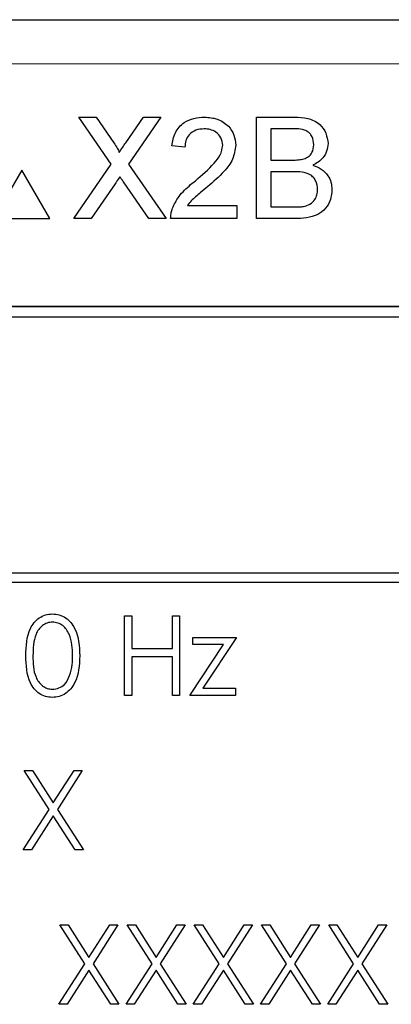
# Model space of a CAD drawing. Header units: millimetres. Extents: x 5 to 418, y 2 to 292.
# Tile 23 of 35: x 136.41 to 140.62, y 216.37 to 227.53. Entities that reach past the tile are written whole.
import ezdxf

# ---------------------------------------------------------------- set-up
doc = ezdxf.new("R2010")
doc.units = ezdxf.units.MM

msp = doc.modelspace()

# ---------------------------------------------------------------- linework, layer by layer
at = {"color": 7, "linetype": 'Continuous', "lineweight": 25}
for p, q in [((120.5034, 227.5262), (152.0207, 227.5262)), ((137.4479, 225.8907), (137.0819, 226.4219)), ((137.0819, 226.4219), (137.2772, 226.4219)), ((137.2772, 226.4219), (137.4779, 226.1307)), ((137.6126, 226.1305), (137.8126, 226.4219)), ((138.0107, 226.4219), (137.6446, 225.8888)), ((137.8126, 226.4219), (138.0107, 226.4219)), ((139.0948, 225.2719), (139.0948, 226.4219)), ((139.0948, 226.4219), (139.5254, 226.4219)), ((139.4761, 226.2892), (139.257, 226.2892)), ((139.257, 226.2892), (139.257, 225.9353)), ((138.2839, 226.0828), (138.1365, 226.0975)), ((139.257, 225.9353), (139.494, 225.9353)), ((136.4335, 225.8219), (136.116, 225.2719)), ((136.7511, 225.2719), (136.4335, 225.8219)), ((137.0229, 225.2719), (137.4479, 225.8907)), ((137.6446, 225.8888), (138.0697, 225.2719)), ((139.5104, 225.8026), (139.257, 225.8026)), ((139.257, 225.8026), (139.257, 225.4046)), ((137.4928, 225.6677), (137.2208, 225.2719)), ((137.8741, 225.2719), (137.5942, 225.6783)), ((138.3111, 225.4193), (138.8737, 225.4193)), ((138.8737, 225.4193), (138.8737, 225.2719)), ((139.257, 225.4046), (139.5291, 225.4046)), ((136.116, 225.2719), (136.7511, 225.2719)), ((137.2208, 225.2719), (137.0229, 225.2719)), ((138.0697, 225.2719), (137.8741, 225.2719)), ((138.8737, 225.2719), (138.1217, 225.2719)), ((139.5265, 225.2719), (139.0948, 225.2719)), ((148.8871, 224.2762), (123.6371, 224.2762)), ((148.8871, 224.2727), (123.6371, 224.2727)), ((148.7655, 224.1547), (123.7655, 224.1547)), ((144.2655, 221.2547), (128.7655, 221.2547)), ((128.7655, 221.1547), (144.2655, 221.1547)), ((137.5996, 220.7701), (137.6804, 220.7701)), ((137.5996, 219.8701), (137.5996, 220.7701)), ((137.6804, 220.7701), (137.6804, 220.4009)), ((138.1419, 220.4009), (138.1419, 220.7701)), ((138.1419, 220.7701), (138.2227, 220.7701)), ((138.2227, 220.7701), (138.2227, 219.8701)), ((138.3381, 219.8701), (138.7208, 220.4471)), ((138.3727, 220.4471), (138.3727, 220.5278)), ((138.3727, 220.5278), (138.8689, 220.5278)), ((138.7208, 220.4471), (138.3727, 220.4471)), ((138.8689, 220.5278), (138.4863, 219.9509)), ((137.6804, 220.4009), (138.1419, 220.4009)), ((137.6804, 220.3086), (137.6804, 219.8701)), ((138.1419, 220.3086), (137.6804, 220.3086)), ((138.1419, 219.8701), (138.1419, 220.3086)), ((138.4863, 219.9509), (138.8573, 219.9509)), ((138.8573, 219.9509), (138.8573, 219.8701)), ((137.6804, 219.8701), (137.5996, 219.8701)), ((138.2227, 219.8701), (138.1419, 219.8701)), ((138.8573, 219.8701), (138.3381, 219.8701)), ((136.4631, 219.0201), (136.5563, 219.0201)), ((136.7454, 218.5792), (136.4631, 219.0201)), ((136.5563, 219.0201), (136.7919, 218.652)), ((136.7919, 218.652), (137.0276, 219.0201)), ((137.1208, 219.0201), (136.8386, 218.5792)), ((137.0276, 219.0201), (137.1208, 219.0201)), ((136.4515, 218.1201), (136.7454, 218.5792)), ((136.8386, 218.5792), (137.1323, 218.1201)), ((136.7919, 218.5063), (136.5448, 218.1201)), ((137.0391, 218.1201), (136.7919, 218.5063)), ((136.5448, 218.1201), (136.4515, 218.1201)), ((137.1323, 218.1201), (137.0391, 218.1201)), ((137.1493, 216.8292), (136.8669, 217.2701)), ((136.8669, 217.2701), (136.9601, 217.2701)), ((136.9601, 217.2701), (137.1958, 216.902)), ((137.1958, 216.902), (137.4314, 217.2701)), ((137.5246, 217.2701), (137.2425, 216.8292)), ((137.4314, 217.2701), (137.5246, 217.2701)), ((137.9108, 216.8292), (137.6285, 217.2701)), ((137.6285, 217.2701), (137.7217, 217.2701)), ((137.7217, 217.2701), (137.9573, 216.902)), ((137.9573, 216.902), (138.193, 217.2701)), ((138.2862, 217.2701), (138.004, 216.8292)), ((138.193, 217.2701), (138.2862, 217.2701)), ((138.39, 217.2701), (138.4832, 217.2701)), ((138.6723, 216.8292), (138.39, 217.2701)), ((138.4832, 217.2701), (138.7189, 216.902)), ((138.7189, 216.902), (138.9545, 217.2701)), ((139.0477, 217.2701), (138.7655, 216.8292)), ((138.9545, 217.2701), (139.0477, 217.2701)), ((139.4339, 216.8292), (139.1515, 217.2701)), ((139.1515, 217.2701), (139.2448, 217.2701)), ((139.2448, 217.2701), (139.4804, 216.902)), ((139.4804, 216.902), (139.716, 217.2701)), ((139.8092, 217.2701), (139.5271, 216.8292)), ((139.716, 217.2701), (139.8092, 217.2701)), ((140.1954, 216.8292), (139.9131, 217.2701)), ((139.9131, 217.2701), (140.0063, 217.2701)), ((140.0063, 217.2701), (140.2419, 216.902)), ((140.2419, 216.902), (140.4776, 217.2701)), ((140.5708, 217.2701), (140.2886, 216.8292)), ((140.4776, 217.2701), (140.5708, 217.2701)), ((136.8554, 216.3701), (137.1493, 216.8292)), ((137.2425, 216.8292), (137.5362, 216.3701)), ((137.6169, 216.3701), (137.9108, 216.8292)), ((138.004, 216.8292), (138.2977, 216.3701)), ((138.3785, 216.3701), (138.6723, 216.8292)), ((138.7655, 216.8292), (139.0592, 216.3701)), ((139.14, 216.3701), (139.4339, 216.8292)), ((139.5271, 216.8292), (139.8208, 216.3701)), ((139.9015, 216.3701), (140.1954, 216.8292)), ((140.2886, 216.8292), (140.5823, 216.3701)), ((137.1958, 216.7563), (136.9486, 216.3701)), ((137.443, 216.3701), (137.1958, 216.7563)), ((137.9573, 216.7563), (137.7101, 216.3701)), ((138.2045, 216.3701), (137.9573, 216.7563)), ((138.7189, 216.7563), (138.4717, 216.3701)), ((138.966, 216.3701), (138.7189, 216.7563)), ((139.4804, 216.7563), (139.2332, 216.3701)), ((139.7276, 216.3701), (139.4804, 216.7563)), ((140.2419, 216.7563), (139.9948, 216.3701)), ((140.4891, 216.3701), (140.2419, 216.7563)), ((136.9486, 216.3701), (136.8554, 216.3701)), ((137.5362, 216.3701), (137.443, 216.3701)), ((137.7101, 216.3701), (137.6169, 216.3701)), ((138.2977, 216.3701), (138.2045, 216.3701)), ((138.4717, 216.3701), (138.3785, 216.3701)), ((139.0592, 216.3701), (138.966, 216.3701)), ((139.2332, 216.3701), (139.14, 216.3701)), ((139.8208, 216.3701), (139.7276, 216.3701)), ((139.9948, 216.3701), (139.9015, 216.3701)), ((140.5823, 216.3701), (140.4891, 216.3701))]:
    msp.add_line(p, q, dxfattribs=at)
at = {"color": 7, "linetype": 'Continuous', "lineweight": 18}
msp.add_line((152.0207, 227.0262), (120.5034, 227.0262), dxfattribs=at)
at = {"color": 7, "linetype": 'Continuous', "lineweight": 25}
for points, knots in [([(138.1365, 226.0975), (138.145, 226.1486), (138.1619, 226.2503), (138.2608, 226.3631), (138.3842, 226.4153), (138.4647, 226.4197), (138.5051, 226.4219)], [0, 0, 0, 0, 0.2802457, 0.5588991, 0.7791313, 1, 1, 1, 1]), ([(138.5051, 226.4219), (138.5552, 226.4184), (138.6554, 226.4115), (138.7752, 226.3318), (138.8483, 226.2224), (138.8554, 226.1438), (138.8589, 226.1044)], [0, 0, 0, 0, 0.2804849, 0.5596391, 0.7797675, 1, 1, 1, 1]), ([(139.5254, 226.4219), (139.5764, 226.4202), (139.6781, 226.4169), (139.8109, 226.3536), (139.8898, 226.2433), (139.9004, 226.1636), (139.9057, 226.1238)], [0, 0, 0, 0, 0.2811114, 0.5600234, 0.7801142, 1, 1, 1, 1]), ([(138.5018, 226.2892), (138.47, 226.2868), (138.4066, 226.2821), (138.3302, 226.2304), (138.2894, 226.1576), (138.2857, 226.1077), (138.2839, 226.0828)], [0, 0, 0, 0, 0.28040113, 0.55948019, 0.77934947, 1, 1, 1, 1]), ([(138.7115, 226.1031), (138.7076, 226.1325), (138.6998, 226.1913), (138.6401, 226.2528), (138.5711, 226.2851), (138.5249, 226.2878), (138.5018, 226.2892)], [0, 0, 0, 0, 0.2790948, 0.5586175, 0.779041, 1, 1, 1, 1]), ([(139.7435, 226.1095), (139.7401, 226.1407), (139.7349, 226.1877), (139.6997, 226.2405), (139.6217, 226.2947), (139.5408, 226.2916), (139.4761, 226.2892)], [0, 0, 0, 0, 0.2494955, 0.3750147, 0.50024, 1, 1, 1, 1]), ([(137.4779, 226.1307), (137.4908, 226.1111), (137.5087, 226.0839), (137.5309, 226.0479), (137.5353, 226.03), (137.5375, 226.021)], [0, 0, 0, 0, 0.561247, 0.7817459, 1, 1, 1, 1]), ([(137.5375, 226.021), (137.5515, 226.0415), (137.5765, 226.078), (137.6016, 226.1144), (137.6126, 226.1305)], [0, 0, 0, 0, 0.5599513, 1, 1, 1, 1]), ([(138.4023, 225.702), (138.4758, 225.7648), (138.5781, 225.8524), (138.6912, 225.9891), (138.7047, 226.0652), (138.7115, 226.1031)], [0, 0, 0, 0, 0.5613174, 0.7813757, 1, 1, 1, 1]), ([(138.8589, 226.1044), (138.8511, 226.0495), (138.8355, 225.9394), (138.7119, 225.7802), (138.6052, 225.6887), (138.5399, 225.6326)], [0, 0, 0, 0, 0.27875515, 0.5588389, 1, 1, 1, 1]), ([(139.6323, 225.9489), (139.6506, 225.9563), (139.6873, 225.9711), (139.7351, 226.027), (139.7404, 226.0783), (139.7435, 226.1095)], [0, 0, 0, 0, 0.2808641, 0.5610919, 1, 1, 1, 1]), ([(139.9057, 226.1238), (139.9025, 226.0941), (139.896, 226.0347), (139.8404, 225.9398), (139.7738, 225.9004), (139.7332, 225.8764)], [0, 0, 0, 0, 0.2803094, 0.560777, 1, 1, 1, 1]), ([(139.494, 225.9353), (139.5201, 225.9354), (139.5667, 225.9354), (139.6122, 225.9448), (139.6323, 225.9489)], [0, 0, 0, 0, 0.5603928, 1, 1, 1, 1]), ([(139.7878, 225.6036), (139.7842, 225.6365), (139.7789, 225.6859), (139.7413, 225.7405), (139.6634, 225.8018), (139.5783, 225.8023), (139.5104, 225.8026)], [0, 0, 0, 0, 0.2498228, 0.3755628, 0.5011556, 1, 1, 1, 1]), ([(139.7332, 225.8764), (139.7666, 225.8642), (139.8334, 225.84), (139.9042, 225.7678), (139.9442, 225.6848), (139.948, 225.6291), (139.9499, 225.6013)], [0, 0, 0, 0, 0.2802006, 0.5596652, 0.779738, 1, 1, 1, 1]), ([(137.547, 225.7467), (137.5368, 225.732), (137.5186, 225.7057), (137.5007, 225.6793), (137.4928, 225.6677)], [0, 0, 0, 0, 0.5600824, 1, 1, 1, 1]), ([(137.5942, 225.6783), (137.5853, 225.691), (137.5695, 225.7138), (137.5539, 225.7366), (137.547, 225.7467)], [0, 0, 0, 0, 0.5599658, 1, 1, 1, 1]), ([(138.1372, 225.3742), (138.1566, 225.4188), (138.1888, 225.4923), (138.2612, 225.5776), (138.3291, 225.6428), (138.3779, 225.6822), (138.4023, 225.702)], [0, 0, 0, 0, 0.3394278, 0.5595329, 0.7797598, 1, 1, 1, 1]), ([(138.5399, 225.6326), (138.5124, 225.61), (138.4672, 225.5727), (138.4049, 225.5202), (138.353, 225.4743), (138.3251, 225.4377), (138.3111, 225.4193)], [0, 0, 0, 0, 0.3400211, 0.5600589, 0.7800799, 1, 1, 1, 1]), ([(139.9499, 225.6013), (139.9464, 225.5634), (139.9392, 225.4875), (139.8831, 225.3849), (139.7493, 225.2804), (139.6184, 225.2754), (139.5265, 225.2719)], [0, 0, 0, 0, 0.1871575, 0.3743354, 0.5607901, 1, 1, 1, 1]), ([(139.6274, 225.4101), (139.6527, 225.4164), (139.7032, 225.4288), (139.7565, 225.4813), (139.784, 225.5427), (139.7865, 225.5833), (139.7878, 225.6036)], [0, 0, 0, 0, 0.2802997, 0.5590112, 0.7794009, 1, 1, 1, 1]), ([(138.1217, 225.2719), (138.1221, 225.2914), (138.1229, 225.3262), (138.1328, 225.3595), (138.1372, 225.3742)], [0, 0, 0, 0, 0.5599966, 1, 1, 1, 1]), ([(139.5291, 225.4046), (139.5475, 225.4045), (139.5804, 225.4045), (139.6131, 225.4084), (139.6274, 225.4101)], [0, 0, 0, 0, 0.5600955, 1, 1, 1, 1]), ([(136.4804, 220.3198), (136.4839, 220.4273), (136.4882, 220.5618), (136.5721, 220.6969), (136.6305, 220.7506), (136.7024, 220.7868), (136.755, 220.7911), (136.7813, 220.7932)], [0, 0, 0, 0, 0.4986993, 0.6241776, 0.7494635, 0.8747447, 1, 1, 1, 1]), ([(136.7813, 220.7932), (136.8078, 220.7911), (136.8608, 220.7869), (136.9573, 220.7399), (137.079, 220.5897), (137.0867, 220.4278), (137.0919, 220.3198)], [0, 0, 0, 0, 0.12560087, 0.25119515, 0.50058036, 1, 1, 1, 1]), ([(136.784, 220.7009), (136.7634, 220.6989), (136.7221, 220.6947), (136.6674, 220.6631), (136.6237, 220.6188), (136.5641, 220.5092), (136.5625, 220.4041), (136.5612, 220.3201)], [0, 0, 0, 0, 0.1251376, 0.2504191, 0.3755122, 0.5008507, 1, 1, 1, 1]), ([(137.0112, 220.3201), (137.0078, 220.4037), (137.0028, 220.5289), (136.9186, 220.6526), (136.8458, 220.6944), (136.8046, 220.6987), (136.784, 220.7009)], [0, 0, 0, 0, 0.5000794, 0.7490225, 0.8745981, 1, 1, 1, 1]), ([(136.7813, 219.8471), (136.755, 219.8492), (136.7025, 219.8535), (136.6069, 219.9006), (136.4887, 220.0518), (136.4837, 220.2125), (136.4804, 220.3198)], [0, 0, 0, 0, 0.1255505, 0.2510918, 0.5002451, 1, 1, 1, 1]), ([(136.5612, 220.3201), (136.5618, 220.236), (136.5628, 220.11), (136.6492, 219.9872), (136.7222, 219.946), (136.7634, 219.9416), (136.784, 219.9394)], [0, 0, 0, 0, 0.5002905, 0.7490873, 0.874606, 1, 1, 1, 1]), ([(137.0919, 220.3198), (137.0869, 220.2118), (137.0794, 220.0498), (136.957, 219.9006), (136.8607, 219.8535), (136.8078, 219.8492), (136.7813, 219.8471)], [0, 0, 0, 0, 0.499404, 0.7487409, 0.8743718, 1, 1, 1, 1]), ([(136.9771, 220.0939), (136.9886, 220.1354), (137.009, 220.2095), (137.0105, 220.2863), (137.0112, 220.3201)], [0, 0, 0, 0, 0.5595887, 1, 1, 1, 1]), ([(136.784, 219.9394), (136.8086, 219.9425), (136.8578, 219.9486), (136.9337, 220), (136.9607, 220.0583), (136.9771, 220.0939)], [0, 0, 0, 0, 0.2802626, 0.5607873, 1, 1, 1, 1])]:
    msp.add_open_spline(points, degree=3, knots=knots, dxfattribs=at)

doc.saveas('drawing.dxf')
